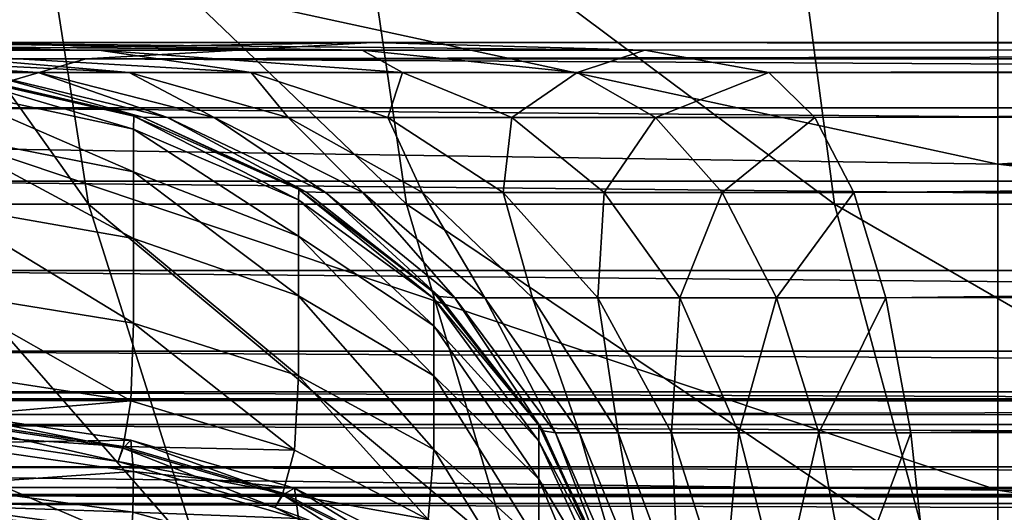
# Model space of a CAD drawing. Header units: millimetres. Extents: x 2387 to 13955, y -4964 to 364.
# Tile 22 of 256: x 3036 to 3057, y -3097 to -3086. Entities that reach past the tile are written whole.
import ezdxf

# ---------------------------------------------------------------- set-up
doc = ezdxf.new("R2010")
doc.units = ezdxf.units.MM
doc.header["$MEASUREMENT"] = 0
doc.layers.add('Predefinito', color=7, linetype='Continuous', true_color=0x000000)

# ---------------------------------------------------------------- blocks, each defined once
blk = doc.blocks.new('Blocco 01')
at = {"layer": 'Predefinito'}
for points in [[(-510.884, 263.425, 343.821), (-502.267, 263.425, 350.391), (-487.911, 263.265, 329.866)], [(-487.911, 263.265, 329.866), (-492.791, 263.265, 325.987), (-510.884, 263.425, 343.821)], [(-482.092, 263.425, 356.424), (-492.428, 263.425, 354.716), (-503.068, 263.077, 377.981)], [(-503.068, 263.077, 377.981), (-488.192, 263.077, 379.973), (-482.092, 263.425, 356.424)], [(-502.267, 263.425, 350.391), (-492.428, 263.425, 354.716), (-482.317, 263.265, 332.633)], [(-482.317, 263.265, 332.633), (-487.911, 263.265, 329.866), (-502.267, 263.425, 350.391)], [(-492.428, 263.425, 354.716), (-482.092, 263.425, 356.424), (-476.303, 263.265, 334.132)], [(-476.303, 263.265, 334.132), (-482.317, 263.265, 332.633), (-492.428, 263.425, 354.716)], [(-299.856, 263.425, 356.719), (-482.092, 263.425, 356.424), (-488.192, 263.077, 379.973)], [(-488.192, 263.077, 379.973), (-302.328, 263.077, 379.955), (-299.856, 263.425, 356.719)], [(-482.092, 263.425, 356.424), (-299.856, 263.425, 356.719), (-297.518, 263.266, 334.783)], [(-297.518, 263.266, 334.783), (-476.303, 263.265, 334.132), (-482.092, 263.425, 356.424)], [(-499.395, 263.265, 315.614), (-489.202, 262.786, 311.084), (-490.428, 262.786, 307.011)], [(-489.202, 262.786, 311.084), (-499.395, 263.265, 315.614), (-496.66, 263.265, 321.157)], [(-487.27, 262.786, 314.775), (-496.66, 263.265, 321.157), (-492.791, 263.265, 325.987)], [(-496.66, 263.265, 321.157), (-487.27, 262.786, 314.775), (-489.202, 262.786, 311.084)], [(-492.791, 263.265, 325.987), (-484.675, 262.786, 317.985), (-487.27, 262.786, 314.775)], [(-484.675, 262.786, 317.985), (-492.791, 263.265, 325.987), (-487.911, 263.265, 329.866)], [(-481.458, 262.786, 320.618), (-487.911, 263.265, 329.866), (-482.317, 263.265, 332.633)], [(-487.911, 263.265, 329.866), (-481.458, 262.786, 320.618), (-484.675, 262.786, 317.985)], [(-477.747, 262.786, 322.599), (-482.317, 263.265, 332.633), (-476.303, 263.265, 334.132)], [(-482.317, 263.265, 332.633), (-477.747, 262.786, 322.599), (-481.458, 262.786, 320.618)], [(-476.303, 263.265, 334.132), (-473.67, 262.786, 323.855), (-477.747, 262.786, 322.599)], [(-473.67, 262.786, 323.855), (-476.303, 263.265, 334.132), (-297.518, 263.266, 334.783)], [(-297.518, 263.266, 334.783), (-296.444, 262.789, 324.529), (-473.67, 262.786, 323.855)], [(-491.758, 262.034, 394.024), (-488.192, 263.077, 379.973), (-503.068, 263.077, 377.981)], [(-488.192, 263.077, 379.973), (-491.758, 262.034, 394.024), (-303.8, 262.034, 394.109)], [(-303.8, 262.034, 394.109), (-302.328, 263.077, 379.955), (-488.192, 263.077, 379.973)], [(-487.176, 261.579, 75.19), (-491.325, 262.478, 75.139), (-491.315, 262.799, 174.067)], [(-487.168, 261.86, 173.979), (-491.315, 262.799, 174.067), (-491.087, 262.789, 271.643)], [(-491.315, 262.799, 174.067), (-487.168, 261.86, 173.979), (-487.176, 261.579, 75.19)], [(-491.087, 262.789, 271.643), (-486.985, 261.836, 271.263), (-487.168, 261.86, 173.979)], [(-486.985, 261.836, 271.263), (-491.087, 262.789, 271.643), (-490.428, 262.786, 307.011)], [(-486.456, 261.828, 306.06), (-490.428, 262.786, 307.011), (-489.202, 262.786, 311.084)], [(-490.428, 262.786, 307.011), (-486.456, 261.828, 306.06), (-486.985, 261.836, 271.263)], [(-489.202, 262.786, 311.084), (-485.463, 261.828, 309.443), (-486.456, 261.828, 306.06)], [(-485.463, 261.828, 309.443), (-489.202, 262.786, 311.084), (-487.27, 262.786, 314.775)], [(-483.891, 261.828, 312.487), (-487.27, 262.786, 314.775), (-484.675, 262.786, 317.985)], [(-487.27, 262.786, 314.775), (-483.891, 261.828, 312.487), (-485.463, 261.828, 309.443)], [(-484.675, 262.786, 317.985), (-481.771, 261.828, 315.119), (-483.891, 261.828, 312.487)], [(-481.771, 261.828, 315.119), (-484.675, 262.786, 317.985), (-481.458, 262.786, 320.618)], [(-481.458, 262.786, 320.618), (-479.135, 261.828, 317.266), (-481.771, 261.828, 315.119)], [(-479.135, 261.828, 317.266), (-481.458, 262.786, 320.618), (-477.747, 262.786, 322.599)], [(-477.747, 262.786, 322.599), (-476.076, 261.828, 318.874), (-479.135, 261.828, 317.266)], [(-476.076, 261.828, 318.874), (-477.747, 262.786, 322.599), (-473.67, 262.786, 323.855)], [(-473.67, 262.786, 323.855), (-472.689, 261.828, 319.889), (-476.076, 261.828, 318.874)], [(-472.689, 261.828, 319.889), (-473.67, 262.786, 323.855), (-296.444, 262.789, 324.529)], [(-296.444, 262.789, 324.529), (-296.038, 261.836, 320.431), (-472.689, 261.828, 319.889)], [(-487.178, 260.671, 35.875), (-491.328, 261.489, 35.715), (-491.325, 262.478, 75.139)], [(-491.325, 262.478, 75.139), (-487.176, 261.579, 75.19), (-487.178, 260.671, 35.875)], [(-491.758, 262.034, 394.024), (-493.687, 260.474, 401.824), (-304.615, 260.474, 402.17)], [(-304.615, 260.474, 402.17), (-303.8, 262.034, 394.109), (-491.758, 262.034, 394.024)], [(-483.665, 260.08, 75.299), (-487.176, 261.579, 75.19), (-487.168, 261.86, 173.979)], [(-483.66, 260.296, 173.932), (-487.168, 261.86, 173.979), (-486.985, 261.836, 271.263)], [(-487.168, 261.86, 173.979), (-483.66, 260.296, 173.932), (-483.665, 260.08, 75.299)], [(-486.985, 261.836, 271.263), (-483.515, 260.248, 270.948), (-483.66, 260.296, 173.932)], [(-483.515, 260.248, 270.948), (-486.985, 261.836, 271.263), (-486.456, 261.828, 306.06)], [(-483.094, 260.232, 305.255), (-486.456, 261.828, 306.06), (-485.463, 261.828, 309.443)], [(-486.456, 261.828, 306.06), (-483.094, 260.232, 305.255), (-483.515, 260.248, 270.948)], [(-485.463, 261.828, 309.443), (-482.299, 260.232, 308.055), (-483.094, 260.232, 305.255)], [(-482.299, 260.232, 308.055), (-485.463, 261.828, 309.443), (-483.891, 261.828, 312.487)], [(-481.032, 260.232, 310.552), (-483.891, 261.828, 312.487), (-481.771, 261.828, 315.119)], [(-483.891, 261.828, 312.487), (-481.032, 260.232, 310.552), (-482.299, 260.232, 308.055)], [(-481.771, 261.828, 315.119), (-479.315, 260.232, 312.694), (-481.032, 260.232, 310.552)], [(-479.315, 260.232, 312.694), (-481.771, 261.828, 315.119), (-479.135, 261.828, 317.266)], [(-479.135, 261.828, 317.266), (-477.169, 260.232, 314.43), (-479.315, 260.232, 312.694)], [(-477.169, 260.232, 314.43), (-479.135, 261.828, 317.266), (-476.076, 261.828, 318.874)], [(-476.076, 261.828, 318.874), (-474.662, 260.232, 315.723), (-477.169, 260.232, 314.43)], [(-474.662, 260.232, 315.723), (-476.076, 261.828, 318.874), (-472.689, 261.828, 319.889)], [(-472.689, 261.828, 319.889), (-471.859, 260.232, 316.534), (-474.662, 260.232, 315.723)], [(-471.859, 260.232, 316.534), (-472.689, 261.828, 319.889), (-296.038, 261.836, 320.431)], [(-296.038, 261.836, 320.431), (-295.701, 260.248, 316.963), (-471.859, 260.232, 316.534)], [(-491.328, 261.489, 35.715), (-487.178, 260.671, 35.875), (-487.178, 259.256, 27.861)], [(-487.178, 259.256, 27.861), (-491.328, 259.987, 27.612), (-491.328, 261.489, 35.715)], [(-483.667, 259.307, 36.142), (-487.178, 260.671, 35.875), (-487.176, 261.579, 75.19)], [(-487.176, 261.579, 75.19), (-483.665, 260.08, 75.299), (-483.667, 259.307, 36.142)], [(-487.178, 260.671, 35.875), (-483.667, 259.307, 36.142), (-483.667, 258.039, 28.275)], [(-483.667, 258.039, 28.275), (-487.178, 259.256, 27.861), (-487.178, 260.671, 35.875)], [(-493.687, 260.474, 401.824), (-494.873, 258.576, 406.619), (-305.116, 258.575, 407.126)], [(-305.116, 258.575, 407.126), (-304.615, 260.474, 402.17), (-493.687, 260.474, 401.824)], [(-480.793, 257.983, 75.467), (-483.665, 260.08, 75.299), (-483.66, 260.296, 173.932)], [(-480.789, 258.106, 173.925), (-483.66, 260.296, 173.932), (-483.515, 260.248, 270.948)], [(-483.66, 260.296, 173.932), (-480.789, 258.106, 173.925), (-480.793, 257.983, 75.467)], [(-483.515, 260.248, 270.948), (-480.676, 258.025, 270.698), (-480.789, 258.106, 173.925)], [(-480.676, 258.025, 270.698), (-483.515, 260.248, 270.948), (-483.094, 260.232, 305.255)], [(-480.344, 257.998, 304.596), (-483.094, 260.232, 305.255), (-482.299, 260.232, 308.055)], [(-483.094, 260.232, 305.255), (-480.344, 257.998, 304.596), (-480.676, 258.025, 270.698)], [(-482.299, 260.232, 308.055), (-479.71, 257.998, 306.919), (-480.344, 257.998, 304.596)], [(-479.71, 257.998, 306.919), (-482.299, 260.232, 308.055), (-481.032, 260.232, 310.552)], [(-478.692, 257.998, 308.968), (-481.032, 260.232, 310.552), (-479.315, 260.232, 312.694)], [(-481.032, 260.232, 310.552), (-478.692, 257.998, 308.968), (-479.71, 257.998, 306.919)], [(-479.315, 260.232, 312.694), (-477.305, 257.998, 310.71), (-478.692, 257.998, 308.968)], [(-477.305, 257.998, 310.71), (-479.315, 260.232, 312.694), (-477.169, 260.232, 314.43)], [(-477.169, 260.232, 314.43), (-475.561, 257.998, 312.11), (-477.305, 257.998, 310.71)], [(-475.561, 257.998, 312.11), (-477.169, 260.232, 314.43), (-474.662, 260.232, 315.723)], [(-474.662, 260.232, 315.723), (-473.505, 257.998, 313.145), (-475.561, 257.998, 312.11)], [(-473.505, 257.998, 313.145), (-474.662, 260.232, 315.723), (-471.859, 260.232, 316.534)], [(-471.859, 260.232, 316.534), (-471.181, 257.998, 313.788), (-473.505, 257.998, 313.145)], [(-471.181, 257.998, 313.788), (-471.859, 260.232, 316.534), (-295.701, 260.248, 316.963)], [(-295.701, 260.248, 316.963), (-295.433, 258.025, 314.126), (-471.181, 257.998, 313.788)], [(-480.794, 257.399, 36.515), (-483.667, 259.307, 36.142), (-483.665, 260.08, 75.299)], [(-483.665, 260.08, 75.299), (-480.793, 257.983, 75.467), (-480.794, 257.399, 36.515)], [(-487.178, 257.456, 22.97), (-491.328, 258.128, 22.645), (-491.328, 259.987, 27.612)], [(-491.328, 259.987, 27.612), (-487.178, 259.256, 27.861), (-487.178, 257.456, 22.97)], [(-483.667, 256.336, 23.512), (-487.178, 257.456, 22.97), (-487.178, 259.256, 27.861)], [(-487.178, 259.256, 27.861), (-483.667, 258.039, 28.275), (-483.667, 256.336, 23.512)], [(-483.667, 259.307, 36.142), (-480.794, 257.399, 36.515), (-480.794, 256.334, 28.854)], [(-480.794, 256.334, 28.854), (-483.667, 258.039, 28.275), (-483.667, 259.307, 36.142)], [(-494.873, 258.576, 406.619), (-495.471, 256.86, 409.001), (-305.372, 256.86, 409.589)], [(-305.372, 256.86, 409.589), (-305.116, 258.575, 407.126), (-494.873, 258.576, 406.619)], [(-487.232, 255.804, 20.557), (-491.359, 256.437, 20.182), (-491.328, 258.128, 22.645)], [(-491.328, 258.128, 22.645), (-487.178, 257.456, 22.97), (-487.232, 255.804, 20.557)], [(-480.794, 254.769, 24.27), (-483.667, 256.336, 23.512), (-483.667, 258.039, 28.275)], [(-483.667, 258.039, 28.275), (-480.794, 256.334, 28.854), (-480.794, 254.769, 24.27)], [(-478.559, 254.945, 36.994), (-480.794, 257.399, 36.515), (-480.793, 257.983, 75.467)], [(-478.559, 255.286, 75.693), (-480.793, 257.983, 75.467), (-480.789, 258.106, 173.925)], [(-480.793, 257.983, 75.467), (-478.559, 255.286, 75.693), (-478.559, 254.945, 36.994)], [(-478.557, 255.29, 173.958), (-480.789, 258.106, 173.925), (-480.676, 258.025, 270.698)], [(-480.789, 258.106, 173.925), (-478.557, 255.29, 173.958), (-478.559, 255.286, 75.693)], [(-480.676, 258.025, 270.698), (-478.467, 255.166, 270.514), (-478.557, 255.29, 173.958)], [(-478.467, 255.166, 270.514), (-480.676, 258.025, 270.698), (-480.344, 257.998, 304.596)], [(-478.204, 255.125, 304.084), (-480.344, 257.998, 304.596), (-479.71, 257.998, 306.919)], [(-480.344, 257.998, 304.596), (-478.204, 255.125, 304.084), (-478.467, 255.166, 270.514)], [(-479.71, 257.998, 306.919), (-477.697, 255.125, 306.036), (-478.204, 255.125, 304.084)], [(-477.697, 255.125, 306.036), (-479.71, 257.998, 306.919), (-478.692, 257.998, 308.968)], [(-476.873, 255.125, 307.737), (-478.692, 257.998, 308.968), (-477.305, 257.998, 310.71)], [(-478.692, 257.998, 308.968), (-476.873, 255.125, 307.737), (-477.697, 255.125, 306.036)], [(-477.305, 257.998, 310.71), (-475.741, 255.125, 309.167), (-476.873, 255.125, 307.737)], [(-475.741, 255.125, 309.167), (-477.305, 257.998, 310.71), (-475.561, 257.998, 312.11)], [(-475.561, 257.998, 312.11), (-474.31, 255.125, 310.306), (-475.741, 255.125, 309.167)], [(-474.31, 255.125, 310.306), (-475.561, 257.998, 312.11), (-473.505, 257.998, 313.145)], [(-473.505, 257.998, 313.145), (-472.605, 255.125, 311.139), (-474.31, 255.125, 310.306)], [(-472.605, 255.125, 311.139), (-473.505, 257.998, 313.145), (-471.181, 257.998, 313.788)], [(-471.181, 257.998, 313.788), (-470.652, 255.125, 311.653), (-472.605, 255.125, 311.139)], [(-470.652, 255.125, 311.653), (-471.181, 257.998, 313.788), (-295.433, 258.025, 314.126)], [(-295.433, 258.025, 314.126), (-295.234, 255.166, 311.919), (-470.652, 255.125, 311.653)], [(-483.751, 254.752, 21.18), (-487.232, 255.804, 20.557), (-487.178, 257.456, 22.97)], [(-487.178, 257.456, 22.97), (-483.667, 256.336, 23.512), (-483.751, 254.752, 21.18)], [(-480.794, 257.399, 36.515), (-478.559, 254.945, 36.994), (-478.559, 254.142, 29.599)], [(-478.559, 254.142, 29.599), (-480.794, 256.334, 28.854), (-480.794, 257.399, 36.515)], [(-495.471, 256.86, 409.001), (-495.636, 255.848, 409.561), (-305.45, 255.849, 410.171)], [(-305.45, 255.849, 410.171), (-305.372, 256.86, 409.589), (-495.471, 256.86, 409.001)], [(-491.45, 255.44, 19.593), (-491.359, 256.437, 20.182), (-487.232, 255.804, 20.557)], [(-480.909, 253.282, 22.052), (-483.751, 254.752, 21.18), (-483.667, 256.336, 23.512)], [(-483.667, 256.336, 23.512), (-480.794, 254.769, 24.27), (-480.909, 253.282, 22.052)], [(-478.559, 252.754, 25.246), (-480.794, 254.769, 24.27), (-480.794, 256.334, 28.854)], [(-480.794, 256.334, 28.854), (-478.559, 254.142, 29.599), (-478.559, 252.754, 25.246)], [(-495.811, 255.996, 410.376), (-496.161, 255.304, 411.83), (-305.661, 255.303, 412.512)], [(-495.65, 255.811, 409.619), (-495.811, 255.996, 410.376), (-305.515, 255.997, 411.01)], [(-305.661, 255.303, 412.512), (-305.515, 255.997, 411.01), (-495.811, 255.996, 410.376)], [(-305.515, 255.997, 411.01), (-305.456, 255.813, 410.231), (-495.65, 255.811, 409.619)], [(-495.614, 255.509, 409.4), (-495.65, 255.811, 409.619), (-305.456, 255.813, 410.231)], [(-305.446, 255.511, 410.007), (-305.45, 255.849, 410.171), (-495.636, 255.848, 409.561)], [(-495.636, 255.848, 409.561), (-495.614, 255.509, 409.4), (-305.446, 255.511, 410.007)], [(-305.456, 255.813, 410.231), (-305.446, 255.511, 410.007), (-495.614, 255.509, 409.4)], [(-487.232, 255.804, 20.557), (-487.393, 254.836, 19.975), (-491.45, 255.44, 19.593)], [(-487.393, 254.836, 19.975), (-487.232, 255.804, 20.557), (-483.751, 254.752, 21.18)], [(-491.511, 255.107, 19.753), (-491.45, 255.44, 19.593), (-487.393, 254.836, 19.975)], [(-491.45, 255.404, 19.533), (-491.511, 255.107, 19.753), (-487.501, 254.514, 20.127)], [(-491.359, 255.585, 18.762), (-491.45, 255.404, 19.533), (-487.393, 254.8, 19.915)], [(-487.501, 254.514, 20.127), (-487.393, 254.8, 19.915), (-491.45, 255.404, 19.533)], [(-491.328, 254.902, 17.266), (-491.359, 255.585, 18.762), (-487.232, 254.971, 19.165)], [(-487.393, 254.8, 19.915), (-487.232, 254.971, 19.165), (-491.359, 255.585, 18.762)], [(-496.161, 255.304, 411.83), (-496.501, 254.403, 413.199), (-305.805, 254.402, 413.927)], [(-305.805, 254.402, 413.927), (-305.661, 255.303, 412.512), (-496.161, 255.304, 411.83)], [(-476.963, 251.99, 75.978), (-478.559, 255.286, 75.693), (-478.557, 255.29, 173.958)], [(-476.963, 251.946, 37.58), (-478.559, 254.945, 36.994), (-478.559, 255.286, 75.693)], [(-478.559, 255.286, 75.693), (-476.963, 251.99, 75.978), (-476.963, 251.946, 37.58)], [(-476.962, 251.848, 174.031), (-478.557, 255.29, 173.958), (-478.467, 255.166, 270.514)], [(-478.557, 255.29, 173.958), (-476.962, 251.848, 174.031), (-476.963, 251.99, 75.978)], [(-487.393, 254.836, 19.975), (-487.501, 254.514, 20.127), (-491.511, 255.107, 19.753)], [(-478.467, 255.166, 270.514), (-476.89, 251.672, 270.394), (-476.962, 251.848, 174.031)], [(-476.89, 251.672, 270.394), (-478.467, 255.166, 270.514), (-478.204, 255.125, 304.084)], [(-476.676, 251.613, 303.718), (-478.204, 255.125, 304.084), (-477.697, 255.125, 306.036)], [(-478.204, 255.125, 304.084), (-476.676, 251.613, 303.718), (-476.89, 251.672, 270.394)], [(-477.697, 255.125, 306.036), (-476.258, 251.613, 305.405), (-476.676, 251.613, 303.718)], [(-476.258, 251.613, 305.405), (-477.697, 255.125, 306.036), (-476.873, 255.125, 307.737)], [(-475.573, 251.613, 306.857), (-476.873, 255.125, 307.737), (-475.741, 255.125, 309.167)], [(-476.873, 255.125, 307.737), (-475.573, 251.613, 306.857), (-476.258, 251.613, 305.405)], [(-475.741, 255.125, 309.167), (-474.624, 251.613, 308.064), (-475.573, 251.613, 306.857)], [(-474.624, 251.613, 308.064), (-475.741, 255.125, 309.167), (-474.31, 255.125, 310.306)], [(-474.31, 255.125, 310.306), (-473.417, 251.613, 309.017), (-474.624, 251.613, 308.064)], [(-473.417, 251.613, 309.017), (-474.31, 255.125, 310.306), (-472.605, 255.125, 311.139)], [(-472.605, 255.125, 311.139), (-471.963, 251.613, 309.707), (-473.417, 251.613, 309.017)], [(-471.963, 251.613, 309.707), (-472.605, 255.125, 311.139), (-470.652, 255.125, 311.653)], [(-470.652, 255.125, 311.653), (-470.275, 251.613, 310.128), (-471.963, 251.613, 309.707)], [(-470.275, 251.613, 310.128), (-470.652, 255.125, 311.653), (-295.234, 255.166, 311.919)], [(-295.234, 255.166, 311.919), (-295.105, 251.672, 310.343), (-470.275, 251.613, 310.128)], [(-491.334, 254.014, 15.852), (-491.328, 254.902, 17.266), (-487.178, 254.302, 17.703)], [(-487.232, 254.971, 19.165), (-487.178, 254.302, 17.703), (-491.328, 254.902, 17.266)], [(-487.501, 254.514, 20.127), (-487.393, 254.836, 19.975), (-484.002, 253.838, 20.607)], [(-487.393, 254.8, 19.915), (-487.501, 254.514, 20.127), (-484.169, 253.539, 20.745)], [(-487.232, 254.971, 19.165), (-487.393, 254.8, 19.915), (-484.002, 253.802, 20.547)], [(-483.751, 254.752, 21.18), (-484.002, 253.838, 20.607), (-487.393, 254.836, 19.975)], [(-484.169, 253.539, 20.745), (-484.002, 253.802, 20.547), (-487.393, 254.8, 19.915)], [(-487.178, 254.302, 17.703), (-487.232, 254.971, 19.165), (-483.751, 253.948, 19.836)], [(-484.002, 253.802, 20.547), (-483.751, 253.948, 19.836), (-487.232, 254.971, 19.165)], [(-478.703, 251.393, 23.171), (-480.909, 253.282, 22.052), (-480.794, 254.769, 24.27)], [(-480.794, 254.769, 24.27), (-478.559, 252.754, 25.246), (-478.703, 251.393, 23.171)], [(-478.559, 254.945, 36.994), (-476.963, 251.946, 37.58), (-476.963, 251.463, 30.51)], [(-476.963, 251.463, 30.51), (-478.559, 254.142, 29.599), (-478.559, 254.945, 36.994)], [(-484.002, 253.838, 20.607), (-483.751, 254.752, 21.18), (-480.909, 253.282, 22.052)], [(-496.501, 254.403, 413.199), (-496.63, 253.962, 413.701), (-305.861, 253.961, 414.446)], [(-305.861, 253.961, 414.446), (-305.805, 254.402, 413.927), (-496.501, 254.403, 413.199)], [(-484.002, 253.838, 20.607), (-484.169, 253.539, 20.745), (-487.501, 254.514, 20.127)], [(-487.178, 254.302, 17.703), (-487.189, 253.435, 16.321), (-491.334, 254.014, 15.852)], [(-487.189, 253.435, 16.321), (-487.178, 254.302, 17.703), (-483.667, 253.301, 18.433)], [(-483.751, 253.948, 19.836), (-483.667, 253.301, 18.433), (-487.178, 254.302, 17.703)], [(-476.963, 250.291, 26.438), (-478.559, 252.754, 25.246), (-478.559, 254.142, 29.599)], [(-478.559, 254.142, 29.599), (-476.963, 251.463, 30.51), (-476.963, 250.291, 26.438)], [(-496.63, 253.962, 413.701), (-496.66, 253.812, 413.806), (-305.875, 253.813, 414.554)], [(-305.875, 253.813, 414.554), (-305.861, 253.961, 414.446), (-496.63, 253.962, 413.701)], [(-491.351, 253.58, 15.332), (-491.334, 254.014, 15.852), (-487.189, 253.435, 16.321)], [(-483.751, 253.948, 19.836), (-484.002, 253.802, 20.547), (-481.255, 252.412, 21.426)], [(-483.667, 253.301, 18.433), (-483.751, 253.948, 19.836), (-480.909, 252.519, 20.773)], [(-481.255, 252.412, 21.426), (-480.909, 252.519, 20.773), (-483.751, 253.948, 19.836)], [(-496.701, 253.784, 413.983), (-496.81, 253.619, 414.446), (-305.936, 253.621, 415.212)], [(-496.66, 253.812, 413.806), (-496.701, 253.784, 413.983), (-305.891, 253.786, 414.735)], [(-305.936, 253.621, 415.212), (-305.891, 253.786, 414.735), (-496.701, 253.784, 413.983)], [(-305.891, 253.786, 414.735), (-305.875, 253.813, 414.554), (-496.66, 253.812, 413.806)], [(-484.169, 253.539, 20.745), (-484.002, 253.838, 20.607), (-481.255, 252.448, 21.486)], [(-484.002, 253.802, 20.547), (-484.169, 253.539, 20.745), (-481.486, 252.186, 21.602)], [(-480.909, 253.282, 22.052), (-481.255, 252.448, 21.486), (-484.002, 253.838, 20.607)], [(-481.486, 252.186, 21.602), (-481.255, 252.412, 21.426), (-484.002, 253.802, 20.547)], [(-496.81, 253.619, 414.446), (-497.046, 253.058, 415.406), (-306.035, 253.06, 416.204)], [(-306.035, 253.06, 416.204), (-305.936, 253.621, 415.212), (-496.81, 253.619, 414.446)], [(-491.363, 253.433, 15.222), (-491.351, 253.58, 15.332), (-487.219, 253.01, 15.809)], [(-487.189, 253.435, 16.321), (-487.219, 253.01, 15.809), (-491.351, 253.58, 15.332)], [(-481.255, 252.448, 21.486), (-481.486, 252.186, 21.602), (-484.169, 253.539, 20.745)], [(-487.219, 253.01, 15.809), (-487.189, 253.435, 16.321), (-483.683, 252.469, 17.102)], [(-483.667, 253.301, 18.433), (-483.683, 252.469, 17.102), (-487.189, 253.435, 16.321)]]:
    blk.add_3dface(points, dxfattribs=at)
blk = doc.blocks.new('Blocco 20')
at = {"layer": 'Predefinito'}
blk.add_blockref('Blocco 01', (131.747, -252.898), dxfattribs=at)
blk = doc.blocks.new('Blocco 19')
at = {"layer": 'Predefinito'}
for points in [[(-410.699, -808.917, 1133.411), (-409.473, -816.542, 1133.162), (-405.284, -816.542, 1150.524)], [(-405.284, -816.542, 1150.524), (-406.47, -808.917, 1150.927), (-410.699, -808.917, 1133.411)], [(-398.523, -816.542, 1166.678), (-399.635, -808.917, 1167.249), (-406.47, -808.917, 1150.927)], [(-406.47, -808.917, 1150.927), (-405.284, -816.542, 1150.524), (-398.523, -816.542, 1166.678)], [(-399.635, -808.917, 1167.249), (-398.523, -816.542, 1166.678), (-389.42, -816.542, 1181.407)], [(-389.42, -816.542, 1181.407), (-390.43, -808.917, 1182.144), (-399.635, -808.917, 1167.249)], [(-378.207, -816.542, 1194.496), (-379.091, -808.917, 1195.38), (-390.43, -808.917, 1182.144)], [(-390.43, -808.917, 1182.144), (-389.42, -816.542, 1181.407), (-378.207, -816.542, 1194.496)], [(-407.542, -811.013, 396.755), (-385.947, -811.368, 396.657), (-385.947, -815.689, 407.161)], [(-385.947, -815.689, 407.161), (-407.542, -815.366, 407.348), (-407.542, -811.013, 396.755)], [(-385.947, -815.689, 407.161), (-385.947, -811.368, 396.657), (-326.164, -811.487, 396.625)], [(-326.164, -811.487, 396.625), (-326.164, -815.797, 407.098), (-385.947, -815.689, 407.161)], [(-385.947, -822.623, 416.156), (-407.542, -822.358, 416.421), (-407.542, -815.366, 407.348)], [(-407.542, -815.366, 407.348), (-385.947, -815.689, 407.161), (-385.947, -822.623, 416.156)], [(-326.164, -822.712, 416.067), (-385.947, -822.623, 416.156), (-385.947, -815.689, 407.161)], [(-385.947, -815.689, 407.161), (-326.164, -815.797, 407.098), (-326.164, -822.712, 416.067)], [(-409.473, -816.542, 1133.162), (-407.021, -824.042, 1132.665), (-402.913, -824.042, 1149.717)], [(-402.913, -824.042, 1149.717), (-405.284, -816.542, 1150.524), (-409.473, -816.542, 1133.162)], [(-396.3, -824.042, 1165.534), (-398.523, -816.542, 1166.678), (-405.284, -816.542, 1150.524)], [(-405.284, -816.542, 1150.524), (-402.913, -824.042, 1149.717), (-396.3, -824.042, 1165.534)], [(-398.523, -816.542, 1166.678), (-396.3, -824.042, 1165.534), (-387.402, -824.042, 1179.932)], [(-387.402, -824.042, 1179.932), (-389.42, -816.542, 1181.407), (-398.523, -816.542, 1166.678)], [(-376.439, -824.042, 1192.728), (-378.207, -816.542, 1194.496), (-389.42, -816.542, 1181.407)], [(-389.42, -816.542, 1181.407), (-387.402, -824.042, 1179.932), (-376.439, -824.042, 1192.728)], [(-407.542, -822.358, 416.421), (-385.947, -822.623, 416.156), (-385.947, -831.616, 423.09)], [(-385.947, -831.616, 423.09), (-407.542, -831.423, 423.413), (-407.542, -822.358, 416.421)], [(-385.947, -822.623, 416.156), (-326.164, -822.712, 416.067), (-326.164, -831.681, 422.982)], [(-326.164, -831.681, 422.982), (-385.947, -831.616, 423.09), (-385.947, -822.623, 416.156)]]:
    blk.add_3dface(points, dxfattribs=at)

msp = doc.modelspace()

# ---------------------------------------------------------------- block references
at = {"layer": 'Predefinito'}
for name, p in [('Blocco 19', (3443.04, -2273.477)), ('Blocco 20', (3394.144, -3097.108))]:
    msp.add_blockref(name, p, dxfattribs=at)

doc.saveas('drawing.dxf')
